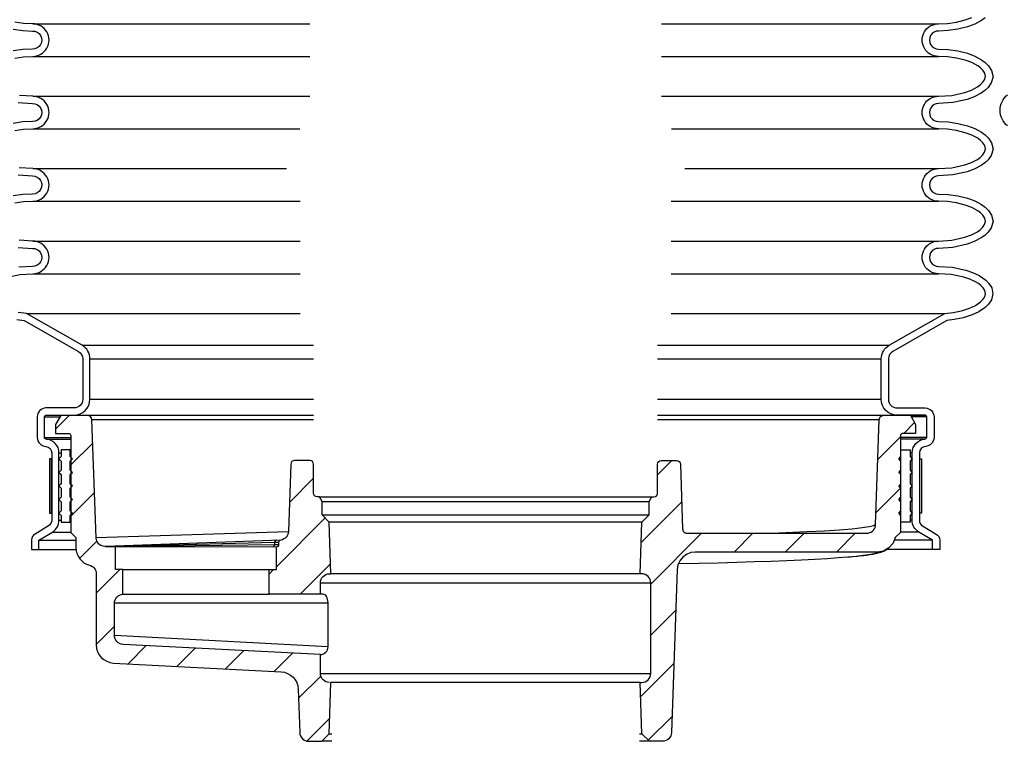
# Model space of a CAD drawing. Extents: x -169 to 7270, y -140 to 2984.
# Tile 75 of 256: x 182 to 195, y 1095 to 1104. Entities that reach past the tile are written whole.
import ezdxf

# ---------------------------------------------------------------- set-up
doc = ezdxf.new("R2010")
doc.units = 0
doc.header["$MEASUREMENT"] = 0
for name, color, linetype in [('MULTI-PORT-SHROUD', 1, 'CONTINUOUS'), ('MULTI-PORT-SPILL-BUCKET', 1, 'CONTINUOUS'), ('MULTI-PORT-SPILL-BUCKET-HATCH', 7, 'CONTINUOUS'), ('MULTI-PORT-SPILL-BUCKET-SHROUD', 1, 'CONTINUOUS')]:
    doc.layers.add(name, color=color, linetype=linetype)
pattern_1 = [(45, (-7649.7144, -92.05466), (-0.35355339, 0.35355339), [])]

msp = doc.modelspace()

# ---------------------------------------------------------------- hatches: boundary and pattern name
at = {"layer": 'MULTI-PORT-SPILL-BUCKET-HATCH', "linetype": 'Continuous'}
h = msp.add_hatch(dxfattribs=at)
h.set_pattern_fill('LINE', color=256, scale=4, angle=45, style=0)
h.set_pattern_definition(pattern_1)
edge = h.paths.add_edge_path()
edge.add_arc((186.09176, 1095.45029), 0.125, 180, 270, ccw=False)
edge.add_line((185.96676, 1095.45029), (185.96676, 1095.70952))
edge.add_line((185.96676, 1095.70952), (183.2419, 1095.85018))
edge.add_arc((183.24835, 1095.97502), 0.125, 180, 267.044976, ccw=False)
edge.add_line((183.12335, 1095.97502), (183.12335, 1096.41872))
edge.add_arc((183.24835, 1096.41872), 0.125, 94.525391, 180, ccw=False)
edge.add_line((183.23849, 1096.54333), (183.2384, 1096.8825))
edge.add_line((183.2384, 1096.8825), (183.1372, 1096.8825))
edge.add_line((183.1372, 1096.8825), (183.1372, 1097.1957))
edge.add_line((183.1372, 1097.1957), (182.9987, 1097.1957))
edge.add_line((182.9987, 1097.1957), (182.9987, 1097.20103))
edge.add_line((182.9987, 1097.20103), (182.9987, 1097.20209))
edge.add_line((182.9987, 1097.20209), (182.96568, 1097.20529))
edge.add_line((182.96568, 1097.20529), (182.93585, 1097.21701))
edge.add_line((182.93585, 1097.21701), (182.90922, 1097.23512))
edge.add_line((182.90922, 1097.23512), (182.88898, 1097.26069))
edge.add_line((182.88898, 1097.26069), (182.87513, 1097.29051))
edge.add_line((182.87513, 1097.29051), (182.8698, 1097.32247))
edge.add_line((182.8698, 1097.32247), (182.81336, 1098.95174))
edge.add_arc((182.75069, 1098.94936), 0.06272, 2.173434, 90.189466)
edge.add_line((182.75048, 1099.01208), (182.38295, 1099.01208))
edge.add_line((182.38295, 1099.01208), (182.31051, 1098.88743))
edge.add_line((182.31051, 1098.88743), (182.31051, 1098.76279))
edge.add_line((182.31051, 1098.76279), (182.49019, 1098.76279))
edge.add_arc((182.48984, 1098.73119), 0.03161, -0.643124, 89.356876, ccw=False)
edge.add_line((182.52144, 1098.73083), (182.52144, 1097.39492))
edge.add_line((182.52144, 1097.39492), (182.59175, 1097.3246))
edge.add_line((182.59175, 1097.3246), (182.59175, 1097.18611))
edge.add_arc((182.84104, 1097.18611), 0.24929, 180, 255.438151)
edge.add_arc((182.74833, 1096.82383), 0.12467, -0.457939, 76.061689, ccw=False)
edge.add_line((182.873, 1096.82284), (182.873, 1095.84315))
edge.add_arc((183.123, 1095.84315), 0.25, 180, 266.995515)
edge.add_line((183.10989, 1095.59349), (185.42368, 1095.47205))
edge.add_arc((185.41057, 1095.22239), 0.25, 1.999992, 86.995515, ccw=False)
edge.add_line((185.66042, 1095.23112), (185.68129, 1094.63342))
edge.add_arc((185.80622, 1094.63779), 0.125, 182, 270)
edge.add_line((185.80622, 1094.51279), (185.98705, 1094.51279))
edge.add_line((185.98705, 1094.51279), (186.08991, 1094.61565))
edge.add_line((186.08991, 1094.61565), (186.11201, 1095.32529))
h = msp.add_hatch(dxfattribs=at)
h.set_pattern_fill('LINE', color=256, scale=4, angle=45, style=0)
h.set_pattern_definition([(45, (-7785.5169, -63.5599), (-0.35355339, 0.35355339), [])])
edge = h.paths.add_edge_path()
edge.add_line((193.97451, 1097.39549), (193.90426, 1097.32529))
edge.add_line((193.90426, 1097.32529), (193.87317, 1097.24593))
edge.add_line((193.87317, 1097.24593), (193.81732, 1097.18163))
edge.add_line((193.81732, 1097.18163), (193.74319, 1097.13984))
edge.add_line((193.74319, 1097.13984), (193.65927, 1097.12531))
edge.add_line((193.65927, 1097.12531), (191.14315, 1097.12531))
edge.add_line((191.14315, 1097.12531), (191.0796, 1097.11696))
edge.add_line((191.0796, 1097.11696), (191.02049, 1097.09298))
edge.add_line((191.02049, 1097.09298), (190.9694, 1097.05502))
edge.add_line((190.9694, 1097.05502), (190.92978, 1097.00527))
edge.add_line((190.92978, 1097.00527), (190.90384, 1096.94708))
edge.add_line((190.90384, 1096.94708), (190.89331, 1096.88389))
edge.add_line((190.89331, 1096.88389), (190.81472, 1094.63342))
edge.add_arc((190.6898, 1094.63779), 0.125, 270, 358, ccw=False)
edge.add_line((190.6898, 1094.51279), (190.50896, 1094.51279))
edge.add_line((190.50896, 1094.51279), (190.4061, 1094.61565))
edge.add_line((190.4061, 1094.61565), (190.384, 1095.32529))
edge.add_line((190.384, 1095.32529), (190.40426, 1095.32529))
edge.add_arc((190.40426, 1095.45029), 0.125, 270, 360)
edge.add_line((190.52926, 1095.45029), (190.52926, 1096.70029))
edge.add_arc((190.40426, 1096.70029), 0.125, 0, 90)
edge.add_line((190.40426, 1096.82529), (190.384, 1096.82529))
edge.add_line((190.384, 1096.82529), (190.4062, 1097.53819))
edge.add_line((190.4062, 1097.53819), (190.50581, 1097.63779))
edge.add_line((190.50581, 1097.63779), (190.50581, 1097.82529))
edge.add_line((190.50581, 1097.82529), (190.54189, 1097.88779))
edge.add_line((190.54189, 1097.88779), (190.573, 1097.88779))
edge.add_arc((190.57301, 1097.93779), 0.05, 269.996427, 360.000659)
edge.add_line((190.62301, 1097.93779), (190.62301, 1098.33779))
edge.add_arc((190.673, 1098.33779), 0.05, 89.996427, 180.000659, ccw=False)
edge.add_line((190.67301, 1098.38779), (190.88722, 1098.38779))
edge.add_arc((190.88723, 1098.3378), 0.05, 1.99832, 90.004096, ccw=False)
edge.add_line((190.93719, 1098.33954), (190.96849, 1097.44335))
edge.add_line((190.96849, 1097.44335), (190.96895, 1097.43776))
edge.add_line((190.96895, 1097.43776), (190.96992, 1097.43224))
edge.add_line((190.96992, 1097.43224), (190.97297, 1097.42259))
edge.add_line((190.97297, 1097.42259), (190.97759, 1097.41359))
edge.add_line((190.97759, 1097.41359), (190.98366, 1097.40551))
edge.add_line((190.98366, 1097.40551), (190.99099, 1097.39855))
edge.add_line((190.99099, 1097.39855), (190.99938, 1097.39293))
edge.add_line((190.99938, 1097.39293), (191.0086, 1097.38879))
edge.add_line((191.0086, 1097.38879), (191.01838, 1097.38627))
edge.add_line((191.01838, 1097.38627), (191.02845, 1097.38541))
edge.add_line((191.02845, 1097.38541), (193.50796, 1097.38541))
edge.add_line((193.50796, 1097.38541), (193.51956, 1097.38595))
edge.add_line((193.51956, 1097.38595), (193.53106, 1097.38756))
edge.add_line((193.53106, 1097.38756), (193.55136, 1097.3932))
edge.add_line((193.55136, 1097.3932), (193.57043, 1097.40214))
edge.add_line((193.57043, 1097.40214), (193.58772, 1097.41419))
edge.add_line((193.58772, 1097.41419), (193.60276, 1097.42896))
edge.add_line((193.60276, 1097.42896), (193.61509, 1097.44606))
edge.add_line((193.61509, 1097.44606), (193.6244, 1097.46498))
edge.add_line((193.6244, 1097.46498), (193.63037, 1097.48519))
edge.add_line((193.63037, 1097.48519), (193.63289, 1097.50612))
edge.add_line((193.63289, 1097.50612), (193.6834, 1098.95247))
edge.add_arc((193.74586, 1098.95029), 0.0625, 90, 178, ccw=False)
edge.add_line((193.74586, 1099.01279), (194.11334, 1099.01279))
edge.add_line((194.11334, 1099.01279), (194.18551, 1098.88779))
edge.add_line((194.18551, 1098.88779), (194.18551, 1098.76279))
edge.add_line((194.18551, 1098.76279), (194.00576, 1098.76279))
edge.add_arc((194.00576, 1098.73154), 0.03125, 90, 180)
edge.add_line((193.97451, 1098.73154), (193.97451, 1097.39549))
h = msp.add_hatch(dxfattribs=at)
h.set_pattern_fill('LINE', color=256, scale=4, angle=45, style=0)
h.set_pattern_definition(pattern_1)
h.paths.add_polyline_path([(186.08981, 1097.53819), (185.99021, 1097.63779), (185.99021, 1097.82529), (185.95412, 1097.88779), (185.92301, 1097.88779, -0.4142352), (185.87301, 1097.93779), (185.87301, 1098.33779, 0.4142352), (185.823, 1098.38779), (185.60879, 1098.38779, 0.40405554), (185.55882, 1098.33954), (185.52676, 1097.42163, -0.37830961), (185.40993, 1097.28696, 0.30262283), (185.39071, 1097.25812), (185.39071, 1097.22589, -0.41421356), (185.35946, 1097.19464), (185.35946, 1096.8825), (185.25826, 1096.8825), (185.25817, 1096.54333), (185.96676, 1096.54372), (185.96676, 1096.70029, -0.41421356), (186.09176, 1096.82529), (186.11201, 1096.82529)])

# ---------------------------------------------------------------- linework, layer by layer
at = {"layer": 'MULTI-PORT-SHROUD', "color": 1, "linetype": 'Continuous'}
msp.add_lwpolyline([(195.45267, 1103.00803, -0.46630694), (195.45267, 1103.43893)], format="xyb", dxfattribs=at)
at = {"layer": 'MULTI-PORT-SPILL-BUCKET', "color": 7, "linetype": 'Continuous'}
for p, q in [((182.15613, 1098.98997), (182.3695, 1098.98997)), ((182.17296, 1099.01279), (185.87301, 1099.01279)), ((190.62301, 1099.01279), (194.32305, 1099.01279)), ((185.87301, 1098.95247), (182.81261, 1098.95247)), ((193.6834, 1098.95247), (190.62301, 1098.95247)), ((182.15613, 1098.70872), (182.52151, 1098.70872)), ((182.18242, 1098.68367), (182.52151, 1098.68367)), ((182.513, 1098.53779), (182.52151, 1098.53779)), ((182.513, 1098.38154), (182.52151, 1098.38154)), ((182.513, 1098.19404), (182.52151, 1098.19404)), ((182.513, 1098.00654), (182.52151, 1098.00654)), ((185.96517, 1097.88779), (190.54189, 1097.88779)), ((182.513, 1097.81904), (182.52151, 1097.81904)), ((185.99021, 1097.82529), (190.50581, 1097.82529)), ((182.513, 1097.63154), (182.52151, 1097.63154)), ((186.00108, 1097.63779), (190.50581, 1097.63779)), ((182.513, 1097.53779), (182.52151, 1097.53779)), ((190.4062, 1097.53819), (186.08981, 1097.53819)), ((182.86968, 1097.32587), (185.52632, 1097.4095)), ((185.42094, 1097.28936), (182.9987, 1097.20209)), ((190.384, 1096.82529), (186.11201, 1096.82529)), ((185.96676, 1096.70029), (190.52926, 1096.70029)), ((186.07238, 1096.41908), (183.12335, 1096.41908)), ((186.07238, 1095.81903), (183.1234, 1095.97125)), ((185.96676, 1095.45029), (190.52926, 1095.45029)), ((190.384, 1095.32529), (186.11201, 1095.32529)), ((186.08991, 1094.61565), (186.12301, 1094.61565)), ((190.37301, 1094.61565), (190.4061, 1094.61565)), ((186.12301, 1094.51279), (185.98705, 1094.51279)), ((190.50896, 1094.51279), (190.37301, 1094.51279))]:
    msp.add_line(p, q, dxfattribs=at)
at = {"layer": 'MULTI-PORT-SPILL-BUCKET', "color": 2, "linetype": 'Continuous'}
for p, q in [((193.98301, 1097.81904), (193.97451, 1097.81904)), ((193.98301, 1097.63154), (193.97451, 1097.63154)), ((193.90426, 1097.32529), (193.90431, 1097.32529))]:
    msp.add_line(p, q, dxfattribs=at)
at = {"layer": 'MULTI-PORT-SPILL-BUCKET', "linetype": 'Continuous'}
for p, q in [((183.2384, 1096.8825), (185.25826, 1096.8825)), ((183.23849, 1096.54333), (185.25817, 1096.54284))]:
    msp.add_line(p, q, dxfattribs=at)
for points in [[(186.09176, 1095.32529, -0.41421356), (185.96676, 1095.45029), (185.96676, 1095.70952), (183.2419, 1095.85018, -0.39918704), (183.12335, 1095.97502), (183.12335, 1096.41872, -0.3912647), (183.23849, 1096.54333), (183.2384, 1096.8825), (183.1372, 1096.8825), (183.1372, 1097.1957), (182.9987, 1097.1957), (182.9987, 1097.20103), (182.9987, 1097.20209), (182.96568, 1097.20529), (182.93585, 1097.21701), (182.90922, 1097.23512), (182.88898, 1097.26069), (182.87513, 1097.29051), (182.8698, 1097.32247), (182.81336, 1098.95174, 0.4041076), (182.75048, 1099.01208), (182.38295, 1099.01208), (182.31051, 1098.88743), (182.31051, 1098.76279), (182.49019, 1098.76279, -0.41421356), (182.52144, 1098.73083), (182.52144, 1097.39492), (182.59175, 1097.3246), (182.59175, 1097.18611, 0.34158774), (182.77836, 1096.94483, -0.34686572), (182.873, 1096.82284), (182.873, 1095.84315, 0.39893686), (183.10989, 1095.59349), (185.42368, 1095.47205, -0.38885624), (185.66042, 1095.23112), (185.68129, 1094.63342, 0.40402623), (185.80622, 1094.51279), (185.98705, 1094.51279), (186.08991, 1094.61565), (186.11201, 1095.32529)], [(193.97451, 1097.39549), (193.90426, 1097.32529), (193.87317, 1097.24593), (193.81732, 1097.18163), (193.74319, 1097.13984), (193.65927, 1097.12531), (191.14315, 1097.12531), (191.0796, 1097.11696), (191.02049, 1097.09298), (190.9694, 1097.05502), (190.92978, 1097.00527), (190.90384, 1096.94708), (190.89331, 1096.88389), (190.81472, 1094.63342, -0.40402623), (190.6898, 1094.51279), (190.50896, 1094.51279), (190.4061, 1094.61565), (190.384, 1095.32529), (190.40426, 1095.32529, 0.41421356), (190.52926, 1095.45029), (190.52926, 1096.70029, 0.41421356), (190.40426, 1096.82529), (190.384, 1096.82529), (190.4062, 1097.53819), (190.50581, 1097.63779), (190.50581, 1097.82529), (190.54189, 1097.88779), (190.573, 1097.88779, 0.4142352), (190.62301, 1097.93779), (190.62301, 1098.33779, -0.4142352), (190.67301, 1098.38779), (190.88722, 1098.38779, -0.40405554), (190.93719, 1098.33954), (190.96849, 1097.44335), (190.96895, 1097.43776), (190.96992, 1097.43224), (190.97297, 1097.42259), (190.97759, 1097.41359), (190.98366, 1097.40551), (190.99099, 1097.39855), (190.99938, 1097.39293), (191.0086, 1097.38879), (191.01838, 1097.38627), (191.02845, 1097.38541), (193.50796, 1097.38541), (193.51956, 1097.38595), (193.53106, 1097.38756), (193.55136, 1097.3932), (193.57043, 1097.40214), (193.58772, 1097.41419), (193.60276, 1097.42896), (193.61509, 1097.44606), (193.6244, 1097.46498), (193.63037, 1097.48519), (193.63289, 1097.50612), (193.6834, 1098.95247, -0.40402623), (193.74586, 1099.01279), (194.11334, 1099.01279), (194.18551, 1098.88779), (194.18551, 1098.76279), (194.00576, 1098.76279, 0.41421356), (193.97451, 1098.73154), (193.97451, 1097.39549)], [(185.96676, 1096.54372), (185.96676, 1096.70029, -0.41421356), (186.09176, 1096.82529), (186.11201, 1096.82529), (186.08981, 1097.53819), (185.99021, 1097.63779), (185.99021, 1097.82529), (185.95412, 1097.88779), (185.92301, 1097.88779, -0.4142352), (185.87301, 1097.93779), (185.87301, 1098.33779, 0.4142352), (185.823, 1098.38779), (185.60879, 1098.38779, 0.40405554), (185.55882, 1098.33954), (185.52636, 1097.40989, -0.32549852), (185.42326, 1097.28943), (185.42094, 1097.28936, 0.4046463), (185.39071, 1097.25812), (185.39071, 1097.22589, -0.41421356), (185.35946, 1097.19464), (183.1372, 1097.1957)], [(185.96676, 1095.70952, 0.39700702), (186.07238, 1095.81903), (186.07238, 1096.41908), (186.07238, 1096.4308), (186.07025, 1096.4521), (186.06599, 1096.47235), (186.05853, 1096.49259), (186.05001, 1096.50963), (186.04042, 1096.52455), (186.02977, 1096.5352), (186.01805, 1096.54159), (186.00633, 1096.54372), (185.96676, 1096.54372), (185.25817, 1096.54333), (185.25826, 1096.8825), (185.35946, 1096.8825), (185.35946, 1097.19464)]]:
    msp.add_lwpolyline(points, format="xyb", dxfattribs=at)
at = {"layer": 'MULTI-PORT-SPILL-BUCKET', "color": 2, "linetype": 'Continuous'}
for points in [[(182.513, 1097.81904), (182.54425, 1097.85029), (182.513, 1097.88154), (182.513, 1098.00654), (182.54425, 1098.03779), (182.513, 1098.06904), (182.513, 1098.19404), (182.54425, 1098.22529), (182.513, 1098.25654), (182.513, 1098.38154), (182.54425, 1098.41279), (182.513, 1098.44404), (182.513, 1098.53779), (182.388, 1098.53779), (182.388, 1098.44404), (182.35675, 1098.41279), (182.388, 1098.38154), (182.388, 1098.25654), (182.35675, 1098.22529), (182.388, 1098.19404), (182.388, 1098.06904), (182.35675, 1098.03779), (182.388, 1098.00654), (182.388, 1097.88154), (182.35675, 1097.85029), (182.388, 1097.81904), (182.388, 1097.69404), (182.35675, 1097.66279), (182.388, 1097.63154), (182.388, 1097.53779), (182.513, 1097.53779), (182.513, 1097.63154), (182.54425, 1097.66279), (182.513, 1097.69404)], [(193.98301, 1097.81904), (193.95176, 1097.85029), (193.98301, 1097.88154), (193.98301, 1098.00654), (193.95176, 1098.03779), (193.98301, 1098.06904), (193.98301, 1098.19404), (193.95176, 1098.22529), (193.98301, 1098.25654), (193.98301, 1098.38154), (193.95176, 1098.41279), (193.98301, 1098.44404), (193.98301, 1098.53779), (194.10801, 1098.53779), (194.10801, 1098.44404), (194.13926, 1098.41279), (194.10801, 1098.38154), (194.10801, 1098.25654), (194.13926, 1098.22529), (194.10801, 1098.19404), (194.10801, 1098.06904), (194.13926, 1098.03779), (194.10801, 1098.00654), (194.10801, 1097.88154), (194.13926, 1097.85029), (194.10801, 1097.81904), (194.10801, 1097.69404), (194.13926, 1097.66279), (194.10801, 1097.63154), (194.10801, 1097.53779), (193.98301, 1097.53779), (193.98301, 1097.63154), (193.95176, 1097.66279), (193.98301, 1097.69404)]]:
    msp.add_lwpolyline(points, close=True, dxfattribs=at)
at = {"layer": 'MULTI-PORT-SPILL-BUCKET', "color": 7, "linetype": 'Continuous'}
for points in [[(193.63267, 1097.50431), (193.60792, 1097.48878), (193.54508, 1097.47341), (193.44486, 1097.45827), (193.30813, 1097.44352), (193.13494, 1097.42922), (192.92635, 1097.41543), (192.68473, 1097.40227), (192.29605, 1097.38545)], [(185.39071, 1097.25812), (185.33254, 1097.25622), (182.9987, 1097.1957)], [(185.39071, 1097.22589), (185.33247, 1097.22589), (183.1372, 1097.1957)], [(193.65742, 1097.12524), (193.65855, 1097.12352), (193.6317, 1097.10761), (193.56519, 1097.0914), (193.4598, 1097.07544), (193.36341, 1097.06453), (193.24831, 1097.05385), (193.11492, 1097.04342), (192.96373, 1097.0333), (192.79529, 1097.02351), (192.61022, 1097.0141), (192.4092, 1097.0051), (192.19295, 1096.99654), (191.96228, 1096.98844), (191.71803, 1096.98085), (191.46108, 1096.97379), (191.19238, 1096.96729), (190.91291, 1096.96136)], [(193.49121, 1097.07728), (193.46558, 1097.07413), (193.43884, 1097.07103), (193.38153, 1097.06487), (193.31818, 1097.05887), (193.29171, 1097.05661), (193.24831, 1097.05385)], [(193.81732, 1097.18163), (193.80675, 1097.17334), (193.79001, 1097.16084), (193.77457, 1097.15087), (193.7579, 1097.14151), (193.74276, 1097.13413), (193.72501, 1097.12658), (193.7087, 1097.12055), (193.68703, 1097.1136), (193.66608, 1097.10785), (193.6308, 1097.09971), (193.59415, 1097.09262), (193.55282, 1097.08568), (193.50582, 1097.07918), (193.49814, 1097.07825), (193.49121, 1097.07728), (193.47505, 1097.0758), (193.4598, 1097.07544)]]:
    msp.add_lwpolyline(points, dxfattribs=at)
msp.add_lwpolyline([(185.36508, 1097.28753), (185.36276, 1097.28745, 0.4046463), (185.33254, 1097.25622), (185.33247, 1097.22589, -0.41421356), (185.30122, 1097.19464)], format="xyb", dxfattribs=at)
at = {"layer": 'MULTI-PORT-SPILL-BUCKET-SHROUD', "color": 7, "linetype": 'Continuous'}
for p, q in [((181.99553, 1104.41809), (185.82172, 1104.41809)), ((190.67429, 1104.41809), (194.50048, 1104.41809)), ((181.99553, 1103.96809), (185.82172, 1103.96809)), ((190.67429, 1103.96809), (194.50048, 1103.96809)), ((181.99553, 1103.41809), (185.82172, 1103.41809)), ((190.67429, 1103.41809), (194.50048, 1103.41809)), ((181.99553, 1102.96809), (185.68278, 1102.96809)), ((190.81323, 1102.96809), (194.50048, 1102.96809)), ((181.99554, 1102.41809), (185.49801, 1102.41809)), ((190.99801, 1102.41809), (194.50047, 1102.41809)), ((181.99554, 1101.96809), (185.68551, 1101.96809)), ((190.8105, 1101.96809), (194.50047, 1101.96809)), ((181.99554, 1101.41809), (185.68555, 1101.41809)), ((190.81047, 1101.41809), (194.50047, 1101.41809)), ((181.99554, 1100.96809), (185.68557, 1100.96809)), ((190.81044, 1100.96809), (194.50047, 1100.96809)), ((181.9094, 1100.42076), (185.68561, 1100.42076)), ((190.81041, 1100.42076), (194.58661, 1100.42076)), ((182.67572, 1099.98053), (185.87301, 1099.98053)), ((190.62301, 1099.98053), (193.82029, 1099.98053)), ((182.78551, 1099.79085), (185.87301, 1099.79085)), ((190.62301, 1099.79085), (193.71051, 1099.79085)), ((182.78551, 1099.23372), (185.87301, 1099.23372)), ((190.62301, 1099.23372), (193.71051, 1099.23372)), ((194.33988, 1098.98997), (194.12651, 1098.98997)), ((194.33988, 1098.70872), (193.97451, 1098.70872)), ((194.31359, 1098.68367), (193.97451, 1098.68367)), ((182.358, 1098.49655), (182.388, 1098.49655)), ((182.513, 1098.44404), (182.52149, 1098.44404)), ((193.98301, 1098.53779), (193.97451, 1098.53779)), ((193.98301, 1098.44404), (193.97452, 1098.44404)), ((194.13801, 1098.49655), (194.10801, 1098.49655)), ((182.513, 1098.25654), (182.52151, 1098.25654)), ((193.98301, 1098.25654), (193.97451, 1098.25654)), ((182.513, 1098.06904), (182.52151, 1098.06904)), ((193.98301, 1098.06904), (193.97451, 1098.06904)), ((182.513, 1097.88154), (182.52151, 1097.88154)), ((193.98301, 1097.88154), (193.97451, 1097.88154)), ((182.25803, 1097.66279), (182.25301, 1097.66279)), ((182.513, 1097.69404), (182.52151, 1097.69404)), ((193.98301, 1097.69404), (193.97451, 1097.69404)), ((194.23798, 1097.66279), (194.24301, 1097.66279)), ((182.358, 1097.56515), (182.388, 1097.56515)), ((193.98301, 1097.53779), (193.97451, 1097.53779)), ((194.13801, 1097.56515), (194.10801, 1097.56515)), ((182.26657, 1097.40059), (182.52151, 1097.40059)), ((194.22945, 1097.40059), (193.97451, 1097.40059)), ((182.078, 1097.28811), (182.59175, 1097.28811)), ((194.41801, 1097.28811), (193.88969, 1097.28811)), ((182.078, 1097.16279), (182.59284, 1097.16279)), ((194.41801, 1097.16279), (193.79262, 1097.16279))]:
    msp.add_line(p, q, dxfattribs=at)
at = {"layer": 'MULTI-PORT-SPILL-BUCKET-SHROUD', "color": 1, "linetype": 'Continuous'}
for points in [[(181.7461, 1103.94535), (181.87004, 1103.96266), (181.99553, 1103.96809, 1.00000017), (181.99553, 1104.41809), (181.87008, 1104.42353), (181.74619, 1104.44082)], [(181.72697, 1104.34253), (181.86099, 1104.32383), (181.99368, 1104.31808, -1.01490594), (181.99368, 1104.06811), (181.86094, 1104.06236), (181.72687, 1104.04363)], [(181.7963, 1103.33092), (181.99274, 1103.31806, -1.01873998), (181.99368, 1103.06811), (181.86099, 1103.06236), (181.72697, 1103.04365)], [(181.74619, 1102.94537), (181.87008, 1102.96266), (181.99553, 1102.96809, 1.00000016), (181.99553, 1103.41809), (181.81039, 1103.43021)], [(181.74619, 1101.94537), (181.87009, 1101.96266), (181.99554, 1101.96809, 1.00000067), (181.99554, 1102.41809), (181.80997, 1102.43027)], [(181.79586, 1102.33098), (181.99274, 1102.31806, -1.01877171), (181.99369, 1102.06811), (181.86099, 1102.06236), (181.72697, 1102.04365)], [(181.6462, 1100.92117), (181.81909, 1100.95704), (181.99554, 1100.96809, 1.00000067), (181.99554, 1101.41809), (181.80998, 1101.43027)], [(181.79586, 1101.33098), (181.99274, 1101.31806, -1.0221364), (181.99287, 1101.06812), (181.80574, 1101.0564)], [(181.77748, 1100.33387), (181.87799, 1100.32347), (182.62591, 1099.89382, -0.26853007), (182.68551, 1099.79085), (182.68551, 1099.23372, -0.41421356), (182.56676, 1099.11497), (182.17759, 1099.11497, 0.38409502), (182.05613, 1098.99351), (182.05613, 1098.70514, 0.38057787), (182.17607, 1098.58387, -0.39570541), (182.258, 1098.49655), (182.258, 1097.56461, -0.26412454), (182.21486, 1097.48619), (182.02677, 1097.37399, 0.26412454), (181.978, 1097.29166), (181.978, 1097.16279), (182.078, 1097.16279), (182.078, 1097.28811)], [(182.078, 1097.28811), (182.26657, 1097.40059, 0.26412454), (182.358, 1097.56515), (182.358, 1098.49655, 0.39570541), (182.18242, 1098.68367, -0.36364842), (182.15613, 1098.70872), (182.15613, 1098.98997, -0.35077115), (182.18113, 1099.01497), (182.56676, 1099.01497, 0.41421356), (182.78551, 1099.23372), (182.78551, 1099.79085, 0.26853007), (182.67572, 1099.98053), (181.9094, 1100.42076), (181.79255, 1100.43285)]]:
    msp.add_lwpolyline(points, format="xyb", dxfattribs=at)
at = {"layer": 'MULTI-PORT-SPILL-BUCKET-SHROUD', "linetype": 'Continuous'}
for points in [[(194.41801, 1097.28811), (194.22945, 1097.40059, -0.26412454), (194.13801, 1097.56515), (194.13801, 1098.49655, -0.39570541), (194.31359, 1098.68367, 0.36364842), (194.33988, 1098.70872), (194.33988, 1098.98997, 0.35077115), (194.31488, 1099.01497), (193.92926, 1099.01497, -0.41421356), (193.71051, 1099.23372), (193.71051, 1099.79085, -0.26853007), (193.82029, 1099.98053), (194.58661, 1100.42076), (194.70346, 1100.43285), (194.81805, 1100.45596), (194.92973, 1100.49227), (195.00991, 1100.52968), (195.08268, 1100.57961), (195.11438, 1100.61082), (195.13902, 1100.64766), (195.14962, 1100.69058), (195.14112, 1100.73405), (195.11736, 1100.77181), (195.08613, 1100.80359), (195.05101, 1100.83083), (195.01323, 1100.85437), (194.9335, 1100.89252), (194.84981, 1100.92117), (194.67692, 1100.95704), (194.50047, 1100.96809, -1.00000067), (194.50047, 1101.41809), (194.68603, 1101.43027), (194.86672, 1101.4701), (194.95467, 1101.50256), (195.03766, 1101.54651), (195.07601, 1101.574), (195.1103, 1101.60635), (195.13784, 1101.64528), (195.15043, 1101.6903), (195.14027, 1101.7358), (195.11383, 1101.77582), (195.08005, 1101.80891), (195.04197, 1101.83689), (194.95919, 1101.88169), (194.87116, 1101.9147), (194.74982, 1101.94537), (194.62592, 1101.96266), (194.50047, 1101.96809, -1.00000067), (194.50047, 1102.41809), (194.68604, 1102.43027), (194.86672, 1102.4701), (194.95468, 1102.50256), (195.03767, 1102.54651), (195.07601, 1102.574), (195.11031, 1102.60635), (195.13785, 1102.64528), (195.15043, 1102.6903), (195.14028, 1102.7358), (195.11384, 1102.77582), (195.08006, 1102.80891), (195.04198, 1102.83689), (194.9592, 1102.88169), (194.87117, 1102.9147), (194.74982, 1102.94537), (194.62593, 1102.96266), (194.50048, 1102.96809, -1.00000016), (194.50048, 1103.41809), (194.68562, 1103.43021), (194.86637, 1103.46999), (194.95437, 1103.50243), (195.0374, 1103.54634), (195.07578, 1103.57381), (195.11012, 1103.60613), (195.13773, 1103.64504), (195.15042, 1103.69004), (195.14037, 1103.73558), (195.11399, 1103.77564), (195.08022, 1103.80877), (195.04214, 1103.83678), (194.95935, 1103.88162), (194.87129, 1103.91466), (194.74991, 1103.94535), (194.62597, 1103.96266), (194.50048, 1103.96809, -1.00000017), (194.50048, 1104.41809), (194.62593, 1104.42353), (194.74982, 1104.44082), (194.87117, 1104.47149), (194.9592, 1104.5045)], [(195.14498, 1104.50089), (195.09564, 1104.46463), (195.00075, 1104.41327), (194.90106, 1104.3759), (194.76905, 1104.34253), (194.63502, 1104.32383), (194.50233, 1104.31808, 1.01490594), (194.50233, 1104.06811), (194.63507, 1104.06236), (194.76914, 1104.04363), (194.9012, 1104.01024), (195.00092, 1103.97283), (195.09584, 1103.92142), (195.14519, 1103.88512), (195.19163, 1103.83956), (195.23405, 1103.77516), (195.25349, 1103.68707), (195.22928, 1103.60126), (195.18591, 1103.54014), (195.13944, 1103.4964), (195.09013, 1103.46109), (194.99521, 1103.4109), (194.89454, 1103.3738), (194.69971, 1103.33092), (194.50327, 1103.31806, 1.01873998), (194.50233, 1103.06811), (194.63502, 1103.06236), (194.76905, 1103.04365), (194.90106, 1103.01029), (195.00075, 1102.97291), (195.09564, 1102.92156), (195.14498, 1102.8853), (195.19141, 1102.83982), (195.23386, 1102.77556), (195.2535, 1102.68757), (195.2295, 1102.60168), (195.18618, 1102.54045), (195.13974, 1102.49664), (195.09044, 1102.4613), (194.99557, 1102.41106), (194.89493, 1102.37392), (194.70016, 1102.33098), (194.50327, 1102.31806, 1.01877171), (194.50232, 1102.06811), (194.63502, 1102.06236), (194.76904, 1102.04365), (194.90106, 1102.01029), (195.00074, 1101.97291), (195.09564, 1101.92156), (195.14497, 1101.8853), (195.1914, 1101.83982), (195.23386, 1101.77556), (195.25349, 1101.68757), (195.22949, 1101.60168), (195.18618, 1101.54045), (195.13973, 1101.49664), (195.09043, 1101.4613), (194.99556, 1101.41106), (194.89492, 1101.37392), (194.70015, 1101.33098), (194.50327, 1101.31806, 1.0221364), (194.50314, 1101.06812), (194.69027, 1101.0564), (194.87627, 1101.01781), (194.9714, 1100.98524), (195.0614, 1100.94219), (195.10825, 1100.91299), (195.15273, 1100.87849), (195.19625, 1100.83421), (195.23569, 1100.77152), (195.252, 1100.68807), (195.2319, 1100.60665), (195.19182, 1100.54674), (195.14655, 1100.50215), (195.05967, 1100.44255), (194.96647, 1100.39907), (194.84348, 1100.35907), (194.71853, 1100.33387), (194.61802, 1100.32347), (193.8701, 1099.89382, 0.26853007), (193.81051, 1099.79085), (193.81051, 1099.23372, 0.41421356), (193.92926, 1099.11497), (194.31842, 1099.11497, -0.38409502), (194.43988, 1098.99351), (194.43988, 1098.70514, -0.38057787), (194.31994, 1098.58387, 0.39570541), (194.23801, 1098.49655), (194.23801, 1097.56461, 0.26412454), (194.28115, 1097.48619), (194.46924, 1097.37399, -0.26412454), (194.51801, 1097.29166), (194.51801, 1097.16279), (194.41801, 1097.16279), (194.41801, 1097.28811)]]:
    msp.add_lwpolyline(points, format="xyb", dxfattribs=at)
at = {"layer": 'MULTI-PORT-SPILL-BUCKET-SHROUD', "color": 7, "linetype": 'Continuous'}
for points in [[(182.25301, 1098.41279), (182.228, 1098.41279), (182.228, 1097.66279), (182.25301, 1097.66279), (182.25301, 1098.41279), (182.25426, 1098.41279), (182.25803, 1098.41279)], [(194.24301, 1098.41279), (194.26801, 1098.41279), (194.26801, 1097.66279), (194.24301, 1097.66279), (194.24301, 1098.41279), (194.24175, 1098.41279), (194.23798, 1098.41279)]]:
    msp.add_lwpolyline(points, dxfattribs=at)

doc.saveas('drawing.dxf')
